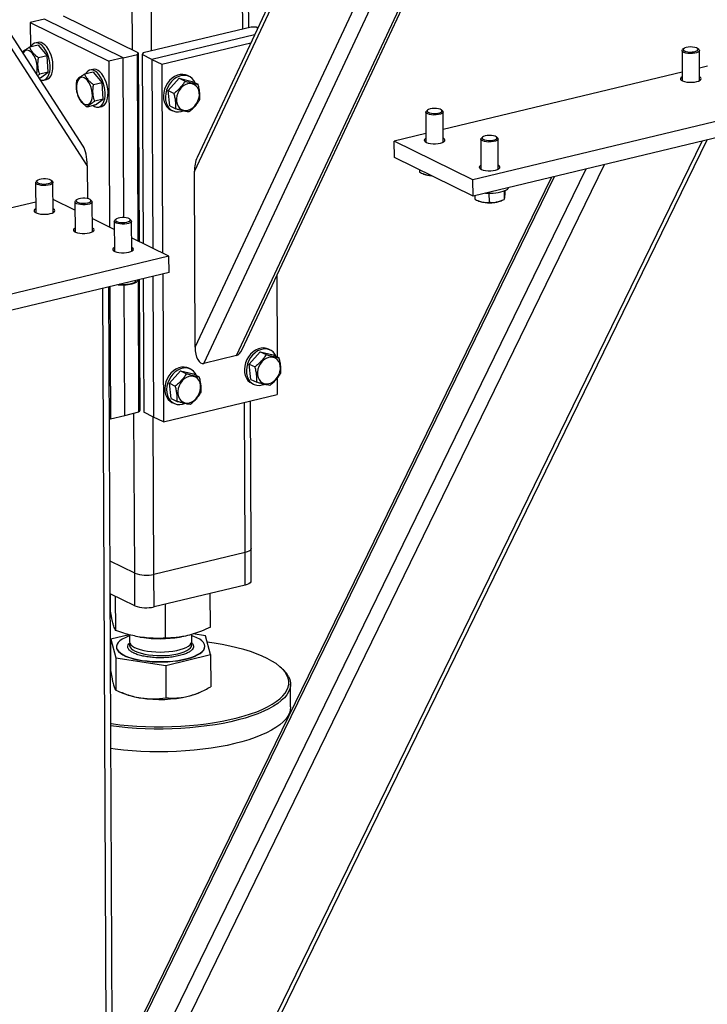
# Model space of a CAD drawing. Header units: millimetres. Extents: x 5 to 589, y 5 to 415.
# Tile 69 of 106: x 472 to 483, y 275 to 292. Entities that reach past the tile are written whole.
import ezdxf

# ---------------------------------------------------------------- set-up
doc = ezdxf.new("R2010")
doc.units = ezdxf.units.MM
doc.layers.add('TRAIT-FORT', color=4, linetype='Continuous', lineweight=25)

msp = doc.modelspace()

# ---------------------------------------------------------------- linework, layer by layer
at = {"layer": 'TRAIT-FORT', "color": 4, "linetype": 'Continuous', "lineweight": 25}
for p, q in [((475.02075, 289.01623), (480.23851, 300.14938)), ((480.1663, 300.13207), (475.06751, 289.25276)), ((475.71692, 285.97859), (482.26716, 299.95484)), ((475.8099, 286.07599), (482.32048, 299.96762)), ((475.03371, 286.11523), (481.44805, 299.80152)), ((475.17613, 285.84894), (481.68307, 299.73281)), ((475.81905, 291.37149), (475.78292, 299.45999)), ((475.91795, 291.3952), (475.88182, 299.4837)), ((474.31423, 291.01074), (474.28005, 298.66169)), ((473.99628, 291.02938), (473.96252, 298.58557)), ((473.25213, 289.11992), (467.79101, 297.54413)), ((473.18513, 289.43599), (467.91036, 297.57274)), ((472.54546, 291.53535), (472.31033, 291.47898)), ((472.31033, 291.47898), (472.31213, 291.07568)), ((472.31033, 291.47898), (473.60885, 290.84165)), ((473.84398, 290.89801), (472.54546, 291.53535)), ((474.09367, 290.98158), (472.86007, 291.58705)), ((475.96013, 291.40531), (474.17315, 290.97692)), ((476.03961, 291.40065), (475.96013, 291.40531)), ((476.0677, 291.38686), (476.03961, 291.40065)), ((472.43424, 291.15195), (472.38721, 291.14067)), ((476.01592, 291.27639), (474.32091, 290.87005)), ((472.17099, 291.00038), (472.19011, 290.99634)), ((472.43964, 291.10625), (472.29867, 291.07245)), ((472.43964, 291.10625), (472.58684, 290.93163)), ((474.48322, 290.79038), (475.95331, 291.1428)), ((483.07613, 291.01499), (483.07835, 290.51807)), ((483.10438, 291.04916), (483.08582, 291.03277)), ((483.352, 291.03396), (483.33329, 291.05019)), ((483.36406, 290.51935), (483.36184, 291.01627)), ((472.58684, 290.93163), (472.44587, 290.89784)), ((472.60769, 290.66043), (472.58684, 290.93163)), ((473.84398, 290.89801), (473.60885, 290.84165)), ((473.60885, 290.84165), (473.62109, 288.10006)), ((473.84398, 290.89801), (474.0791, 290.95438)), ((473.85577, 288.25871), (473.84398, 290.89801)), ((474.0791, 290.95438), (474.09367, 290.98158)), ((474.09289, 287.86849), (474.0791, 290.95438)), ((474.09367, 290.98158), (474.1076, 287.86127)), ((474.17315, 290.97692), (474.15859, 290.94972)), ((474.32091, 290.87005), (474.15859, 290.94972)), ((474.15859, 290.94972), (474.17253, 287.8294)), ((474.32091, 290.87005), (474.33485, 287.74973)), ((474.32091, 290.87005), (474.48322, 290.79038)), ((473.3432, 290.70581), (473.29618, 290.69454)), ((474.48322, 290.79038), (474.49716, 287.67007)), ((483.49654, 290.7594), (483.36313, 290.72742)), ((472.42838, 290.60333), (472.46672, 290.62664)), ((472.48132, 290.56385), (472.45766, 290.55817)), ((472.60769, 290.66043), (472.46672, 290.62664)), ((472.48132, 290.56385), (472.60769, 290.66043)), ((472.53375, 290.52942), (472.58077, 290.54069)), ((473.3486, 290.66011), (473.20763, 290.62632)), ((473.3486, 290.66011), (473.49581, 290.4855)), ((474.77057, 290.55974), (474.5872, 290.35665)), ((474.77057, 290.55974), (474.86788, 290.51198)), ((474.77057, 290.55974), (474.98361, 290.50812)), ((474.93871, 290.58716), (474.90625, 290.6031)), ((474.98361, 290.50812), (475.08092, 290.46035)), ((483.07772, 290.659), (479.13083, 289.71283)), ((473.49581, 290.4855), (473.35484, 290.45171)), ((473.51665, 290.2143), (473.49581, 290.4855)), ((474.5872, 290.35665), (474.68452, 290.30889)), ((474.61687, 290.10194), (474.5872, 290.35665)), ((473.51665, 290.2143), (473.37568, 290.18051)), ((473.39029, 290.11771), (473.51665, 290.2143)), ((473.39029, 290.11771), (473.24932, 290.08392)), ((473.44271, 290.08328), (473.48974, 290.09456)), ((474.61687, 290.10194), (474.71418, 290.05418)), ((474.6293, 290.03883), (474.66176, 290.02289)), ((478.87208, 290.03457), (478.85352, 290.01818)), ((479.1197, 290.01936), (479.10099, 290.0356)), ((484.79506, 290.12207), (479.62225, 288.88201)), ((478.84383, 290.0004), (478.84605, 289.50348)), ((479.13176, 289.50476), (479.12954, 290.00168)), ((484.79626, 289.85354), (479.62345, 288.61348)), ((474.28986, 270.67165), (483.49043, 289.5405)), ((478.84542, 289.64441), (478.32373, 289.51935)), ((479.75279, 289.55427), (479.75501, 289.05734)), ((479.78104, 289.58844), (479.76248, 289.57204)), ((480.02866, 289.57323), (480.00995, 289.58946)), ((480.04073, 289.05862), (480.03851, 289.55554)), ((474.28923, 270.81395), (483.41113, 289.52149)), ((479.62225, 288.88201), (478.32373, 289.51935)), ((478.32493, 289.25082), (478.32373, 289.51935)), ((479.62345, 288.61348), (478.32493, 289.25082)), ((473.25213, 289.11992), (473.25458, 288.57188)), ((474.27627, 273.71496), (481.79468, 289.13398)), ((474.36527, 274.44787), (481.49079, 289.06113)), ((478.74207, 289.04608), (478.74224, 289.00801)), ((480.91813, 288.92385), (474.03685, 274.81148)), ((474.07159, 274.79443), (480.96688, 288.93554)), ((475.03371, 286.11523), (475.02075, 289.01623)), ((478.79205, 288.98418), (478.81198, 288.97588)), ((479.62345, 288.61348), (479.62225, 288.88201)), ((472.3992, 288.83491), (472.40142, 288.33799)), ((472.42745, 288.86908), (472.40889, 288.85268)), ((472.67507, 288.85387), (472.65636, 288.8701)), ((472.68713, 288.33926), (472.68491, 288.83619)), ((473.04907, 288.38082), (472.68615, 288.55894)), ((473.07671, 288.55041), (473.05815, 288.53402)), ((473.32433, 288.5352), (473.30562, 288.55144)), ((479.65094, 288.62007), (479.6512, 288.56187)), ((479.8871, 288.6608), (479.88777, 288.51138)), ((480.13582, 288.69841), (480.13646, 288.55662)), ((480.14834, 288.70367), (480.14857, 288.65236)), ((472.40063, 288.51446), (471.74553, 288.35741)), ((473.04846, 288.51624), (473.05068, 288.01932)), ((473.33639, 288.0206), (473.33417, 288.51752)), ((479.70101, 288.53804), (479.72095, 288.52974)), ((480.0795, 288.53134), (480.10605, 288.54267)), ((473.69833, 288.06215), (473.33541, 288.24027)), ((473.72597, 288.23175), (473.70741, 288.21535)), ((473.97359, 288.21654), (473.95488, 288.23277)), ((473.69772, 288.19757), (473.69994, 287.70065)), ((473.98565, 287.70193), (473.98343, 288.19885)), ((474.60113, 287.61904), (473.98467, 287.92161)), ((474.60113, 287.61904), (471.07422, 286.77354)), ((474.60233, 287.35051), (474.60113, 287.61904)), ((474.60233, 287.35051), (471.07542, 286.50501)), ((474.17513, 287.24809), (474.18498, 285.04204)), ((474.33691, 287.28688), (474.3473, 284.96238)), ((474.4987, 287.32566), (474.50961, 284.88271)), ((476.38187, 287.29639), (476.38784, 285.95785)), ((473.60513, 265.88034), (473.51039, 287.08874)), ((473.70384, 265.94509), (473.60929, 287.11245)), ((473.62549, 287.11633), (473.63524, 284.93397)), ((473.87036, 284.99034), (473.86074, 287.14489)), ((474.02443, 287.17465), (474.05271, 287.18672)), ((474.04456, 287.21679), (474.0447, 287.18404)), ((474.10549, 285.0467), (474.09574, 287.22906)), ((474.11041, 287.23258), (474.12006, 285.07391)), ((475.71692, 285.97859), (475.17613, 285.84894)), ((476.10888, 286.04184), (475.92551, 285.83875)), ((476.10888, 286.04184), (476.20619, 285.99408)), ((476.10888, 286.04184), (476.32191, 285.99022)), ((476.27702, 286.06926), (476.24456, 286.08519)), ((476.32191, 285.99022), (476.41923, 285.94245)), ((475.92551, 285.83875), (476.02282, 285.79099)), ((475.95517, 285.58404), (475.92551, 285.83875)), ((474.79216, 285.72619), (474.60879, 285.5231)), ((474.79216, 285.72619), (474.88948, 285.67843)), ((474.79216, 285.72619), (475.0052, 285.67456)), ((474.9603, 285.75361), (474.92784, 285.76954)), ((475.0052, 285.67456), (475.10251, 285.6268)), ((473.61661, 285.47462), (473.61657, 285.4834)), ((474.60879, 285.5231), (474.70611, 285.47534)), ((474.63846, 285.26839), (474.60879, 285.5231)), ((475.95517, 285.58404), (476.05249, 285.53628)), ((475.9676, 285.52093), (476.00007, 285.50499)), ((476.38942, 285.6043), (476.39063, 285.33364)), ((474.50961, 284.88271), (476.39063, 285.33364)), ((474.63846, 285.26839), (474.73577, 285.22062)), ((474.65089, 285.20528), (474.68335, 285.18934)), ((475.85767, 282.7248), (475.8466, 285.20322)), ((475.95639, 282.78956), (475.9455, 285.22693)), ((473.63524, 284.93397), (473.87036, 284.99034)), ((473.87036, 284.99034), (474.10549, 285.0467)), ((474.0349, 282.3827), (474.02309, 285.02695)), ((474.12006, 285.07391), (474.10549, 285.0467)), ((474.3473, 284.96238), (474.18498, 285.04204)), ((473.61899, 284.94195), (473.63524, 284.93397)), ((474.35286, 282.36406), (474.34124, 284.96535)), ((474.50961, 284.88271), (474.3473, 284.96238)), ((475.85767, 282.7248), (474.35286, 282.36406)), ((475.86007, 282.18774), (475.85767, 282.7248)), ((475.95879, 282.25249), (475.95639, 282.78956)), ((474.0349, 282.3827), (473.62953, 282.58166)), ((474.0373, 281.84564), (474.0349, 282.3827)), ((474.35525, 281.827), (474.35286, 282.36406)), ((474.0373, 281.84564), (473.63193, 282.0446)), ((473.63724, 281.74427), (473.63591, 282.04265)), ((475.86007, 282.18774), (474.35525, 281.827)), ((475.28589, 281.49192), (475.2834, 282.0495)), ((473.72123, 281.43606), (473.7187, 282.00201)), ((474.54556, 281.30988), (474.54304, 281.87201)), ((473.94355, 281.36698), (473.63926, 281.29216)), ((473.63926, 281.29216), (473.72325, 280.98395)), ((473.64164, 280.75929), (473.63926, 281.29216)), ((473.9484, 281.36564), (473.9489, 281.25405)), ((474.11921, 281.32908), (474.14783, 281.32446)), ((474.77791, 281.32727), (474.81097, 281.33291)), ((474.97746, 281.25864), (474.97696, 281.37207)), ((475.20392, 281.34802), (475.00267, 281.37882)), ((475.28791, 281.03981), (475.20392, 281.34802)), ((473.73343, 281.16809), (473.73345, 281.16272)), ((475.19372, 281.16924), (475.1937, 281.17462)), ((473.72325, 280.98395), (474.54758, 280.85777)), ((473.72325, 280.98395), (473.72563, 280.45108)), ((474.54758, 280.85777), (475.28791, 281.03981)), ((475.28791, 281.03981), (475.29029, 280.50694)), ((474.54758, 280.85777), (474.54996, 280.32491)), ((476.46153, 280.81518), (476.43481, 280.83837)), ((473.78632, 280.42474), (473.85647, 280.39553)), ((476.6109, 280.17394), (476.60922, 280.54988)), ((475.07756, 280.40098), (475.10152, 280.41121))]:
    msp.add_line(p, q, dxfattribs=at)
at = {"layer": 'TRAIT-FORT', "color": 4, "linetype": 'Continuous', "lineweight": 25, "flags": 128}
for points in [[(472.58077, 290.54069), (472.60186, 290.54864), (472.62741, 290.56762), (472.64911, 290.59556), (472.66625, 290.63155), (472.67829, 290.67445), (472.68485, 290.72288), (472.6857, 290.77527), (472.68083, 290.82994), (472.67038, 290.88514), (472.6547, 290.93909), (472.63429, 290.99006), (472.60981, 291.03642), (472.58203, 291.07666), (472.55186, 291.10949), (472.52027, 291.13387), (472.48826, 291.14901), (472.45688, 291.15442), (472.43424, 291.15195)], [(472.40999, 290.63171), (472.4111, 290.63446), (472.42158, 290.67098), (472.42656, 290.71295), (472.42584, 290.75853), (472.41943, 290.80573), (472.40763, 290.85249), (472.39094, 290.89676), (472.3701, 290.9366), (472.34601, 290.97029), (472.31974, 290.99634), (472.29242, 291.01362), (472.26525, 291.02136), (472.23943, 291.01924), (472.21607, 291.00735), (472.1962, 290.9862), (472.18842, 290.9735)], [(472.47279, 290.53483), (472.49556, 290.52842), (472.52625, 290.52796), (472.55483, 290.53737), (472.58038, 290.55635), (472.60208, 290.58429), (472.61923, 290.62028), (472.63127, 290.66318), (472.63782, 290.7116), (472.63868, 290.76399), (472.6338, 290.81867), (472.62336, 290.87387), (472.60768, 290.92782), (472.58727, 290.97879), (472.56278, 291.02514), (472.53501, 291.06538), (472.50484, 291.09822), (472.47324, 291.1226), (472.44124, 291.13774), (472.40985, 291.14314), (472.38009, 291.13865), (472.35292, 291.1244), (472.3292, 291.10084), (472.31331, 291.07596)], [(483.285, 290.97262), (483.24838, 290.968), (483.20957, 290.96691), (483.17146, 290.96943), (483.13688, 290.97538), (483.10838, 290.98431), (483.08809, 290.99557), (483.07751, 291.00832), (483.07742, 291.0216), (483.08582, 291.03277)], [(483.27568, 290.99744), (483.30527, 291.00493), (483.32719, 291.01503), (483.33948, 291.02686), (483.34106, 291.03937), (483.33179, 291.05143), (483.31249, 291.06198), (483.28487, 291.07009), (483.25139, 291.07502), (483.21502, 291.07635), (483.179, 291.07396), (483.14652, 291.06805), (483.12048, 291.05915), (483.10318, 291.04806), (483.09616, 291.03576), (483.10005, 291.02333), (483.1145, 291.0119), (483.13823, 291.00246), (483.16912, 290.99587), (483.20444, 290.9927), (483.24104, 290.99324), (483.27568, 290.99744)], [(483.352, 291.03396), (483.35645, 291.02945), (483.36184, 291.01631), (483.35663, 291.00312), (483.34122, 290.99086), (483.31674, 290.98043), (483.285, 290.97262)], [(473.3475, 290.10745), (473.3727, 290.0926), (473.40452, 290.08228), (473.43522, 290.08182), (473.4638, 290.09123), (473.48935, 290.11021), (473.51104, 290.13815), (473.52819, 290.17415), (473.54023, 290.21705), (473.54679, 290.26547), (473.54764, 290.31786), (473.54277, 290.37253), (473.53232, 290.42773), (473.51664, 290.48169), (473.49623, 290.53266), (473.47174, 290.57901), (473.44397, 290.61925), (473.4138, 290.65209), (473.38221, 290.67646), (473.3502, 290.6916), (473.31881, 290.69701), (473.28906, 290.69251), (473.26188, 290.67826), (473.23816, 290.65471), (473.22227, 290.62983)], [(473.48974, 290.09456), (473.51082, 290.10251), (473.53637, 290.12149), (473.55807, 290.14942), (473.57522, 290.18542), (473.58726, 290.22832), (473.59381, 290.27674), (473.59466, 290.32913), (473.58979, 290.38381), (473.57935, 290.43901), (473.56367, 290.49296), (473.54326, 290.54393), (473.51877, 290.59028), (473.491, 290.63052), (473.46083, 290.66336), (473.42923, 290.68774), (473.39723, 290.70287), (473.36584, 290.70828), (473.3432, 290.70581)], [(473.07491, 290.38651), (473.08131, 290.33932), (473.09312, 290.29256), (473.1098, 290.24829), (473.13065, 290.20844), (473.15473, 290.17475), (473.18101, 290.1487), (473.20832, 290.13143), (473.23549, 290.12368), (473.26132, 290.1258), (473.28468, 290.13769), (473.30455, 290.15884), (473.32006, 290.18832), (473.33054, 290.22485), (473.33553, 290.26681), (473.3348, 290.31239), (473.3284, 290.35959), (473.31659, 290.40635), (473.2999, 290.45062), (473.27906, 290.49047), (473.25498, 290.52415), (473.2287, 290.5502), (473.20138, 290.56748), (473.17422, 290.57523), (473.14839, 290.57311), (473.12503, 290.56122), (473.10516, 290.54007), (473.08965, 290.51059), (473.07917, 290.47406), (473.07418, 290.4321), (473.07491, 290.38651)], [(474.90625, 290.6031), (474.87627, 290.61476), (474.8326, 290.62238), (474.78685, 290.62031), (474.74049, 290.60863), (474.695, 290.58769), (474.65186, 290.55819), (474.61243, 290.52105), (474.578, 290.47749), (474.54967, 290.4289), (474.52835, 290.37683)], [(475.03565, 290.48257), (475.0138, 290.52179), (474.98431, 290.5558), (474.94891, 290.58176), (474.90873, 290.59883), (474.86507, 290.60645), (474.81932, 290.60438), (474.77295, 290.59269), (474.72747, 290.57176), (474.68432, 290.54225), (474.6449, 290.50512), (474.61047, 290.46156), (474.58214, 290.41296), (474.56082, 290.3609)], [(483.07806, 290.5828), (483.05935, 290.56986), (483.05028, 290.55548), (483.05195, 290.54082), (483.06423, 290.52681), (483.08638, 290.51432), (483.11698, 290.50414), (483.15413, 290.4969), (483.19548, 290.49308), (483.23844, 290.49289), (483.28031, 290.49636), (483.31845, 290.50327)], [(483.31845, 290.50327), (483.35048, 290.51318), (483.37437, 290.52548), (483.38863, 290.53938), (483.39236, 290.55401), (483.38533, 290.56847), (483.36797, 290.58182), (483.36377, 290.58407)], [(474.52835, 290.37683), (474.51473, 290.32298), (474.50924, 290.26905), (474.51206, 290.2168), (474.52309, 290.16789), (474.54199, 290.1239), (474.56815, 290.08625), (474.60073, 290.05614), (474.6293, 290.03883)], [(474.56082, 290.3609), (474.54719, 290.30704), (474.5417, 290.25312), (474.54452, 290.20086), (474.55556, 290.15196), (474.57446, 290.10797), (474.60061, 290.07032), (474.63319, 290.04021), (474.67113, 290.01861), (474.71322, 290.00622), (474.75811, 290.00343), (474.80436, 290.01033), (474.8342, 290.01984)], [(474.72556, 290.17732), (474.73475, 290.13532), (474.75177, 290.0983), (474.77587, 290.06788), (474.806, 290.04539), (474.84085, 290.03181), (474.87889, 290.02773), (474.91845, 290.03333), (474.95781, 290.04837), (474.99526, 290.07219), (475.02914, 290.10375), (475.05799, 290.14167), (475.08054, 290.18429), (475.0958, 290.22975), (475.10311, 290.27606), (475.10215, 290.32121), (475.09296, 290.3632), (475.07594, 290.40022), (475.05184, 290.43064), (475.02171, 290.45313), (474.98687, 290.46672), (474.94883, 290.47079), (474.90926, 290.46519), (474.8699, 290.45015), (474.83246, 290.42633), (474.79857, 290.39477), (474.76973, 290.35685), (474.74718, 290.31423), (474.73192, 290.26877), (474.7246, 290.22246), (474.72556, 290.17732)], [(479.0527, 289.95803), (479.01608, 289.95341), (478.97727, 289.95232), (478.93916, 289.95484), (478.90458, 289.96079), (478.87608, 289.96972), (478.85579, 289.98098), (478.84521, 289.99373), (478.84512, 290.00701), (478.85352, 290.01818)], [(479.04338, 289.98285), (479.07297, 289.99033), (479.09489, 290.00044), (479.10718, 290.01227), (479.10876, 290.02478), (479.09949, 290.03684), (479.08019, 290.04739), (479.05257, 290.0555), (479.01909, 290.06043), (478.98272, 290.06176), (478.9467, 290.05937), (478.91422, 290.05346), (478.88818, 290.04456), (478.87088, 290.03347), (478.86386, 290.02116), (478.86775, 290.00874), (478.8822, 289.99731), (478.90593, 289.98787), (478.93682, 289.98128), (478.97214, 289.97811), (479.00874, 289.97865), (479.04338, 289.98285)], [(479.1197, 290.01936), (479.12415, 290.01486), (479.12954, 290.00172), (479.12433, 289.98853), (479.10892, 289.97627), (479.08444, 289.96584), (479.0527, 289.95803)], [(478.84576, 289.56821), (478.82705, 289.55527), (478.81798, 289.54089), (478.81965, 289.52623), (478.83193, 289.51222), (478.85408, 289.49973), (478.88468, 289.48955), (478.92183, 289.48231), (478.96318, 289.47849), (479.00614, 289.4783), (479.04801, 289.48177), (479.08615, 289.48868)], [(479.08615, 289.48868), (479.11818, 289.49859), (479.14207, 289.51089), (479.15633, 289.52479), (479.16006, 289.53942), (479.15303, 289.55388), (479.13567, 289.56723), (479.13147, 289.56948)], [(479.96167, 289.5119), (479.92504, 289.50727), (479.88623, 289.50618), (479.84812, 289.5087), (479.81354, 289.51465), (479.78505, 289.52359), (479.76475, 289.53485), (479.75417, 289.54759), (479.75408, 289.56088), (479.76248, 289.57204)], [(479.95234, 289.53671), (479.98193, 289.5442), (480.00385, 289.55431), (480.01615, 289.56614), (480.01773, 289.57864), (480.00845, 289.5907), (479.98915, 289.60126), (479.96153, 289.60936), (479.92805, 289.6143), (479.89169, 289.61563), (479.85566, 289.61323), (479.82319, 289.60732), (479.79714, 289.59843), (479.77984, 289.58733), (479.77282, 289.57503), (479.77671, 289.56261), (479.79116, 289.55117), (479.81489, 289.54174), (479.84578, 289.53514), (479.8811, 289.53198), (479.91771, 289.53252), (479.95234, 289.53671)], [(480.02866, 289.57323), (480.03312, 289.56872), (480.03851, 289.55558), (480.0333, 289.54239), (480.01788, 289.53013), (479.9934, 289.51971), (479.96167, 289.5119)], [(479.75473, 289.12207), (479.73601, 289.10914), (479.72695, 289.09476), (479.72861, 289.0801), (479.7409, 289.06608), (479.76304, 289.05359), (479.79365, 289.04341), (479.83079, 289.03618), (479.87215, 289.03235), (479.9151, 289.03217), (479.95697, 289.03564), (479.99511, 289.04255)], [(479.99511, 289.04255), (480.02714, 289.05246), (480.05103, 289.06475), (480.06529, 289.07865), (480.06902, 289.09329), (480.06199, 289.10774), (480.04464, 289.1211), (480.04044, 289.12335)], [(472.62814, 288.8846), (472.5985, 288.89182), (472.56383, 288.89572), (472.52723, 288.89594), (472.49193, 288.89247), (472.46108, 288.88561), (472.43742, 288.87597), (472.42305, 288.86441), (472.41925, 288.85195), (472.42635, 288.83971), (472.44372, 288.82877), (472.46982, 288.8201), (472.50234, 288.81447), (472.53838, 288.81239), (472.57473, 288.81403), (472.60818, 288.81926), (472.63574, 288.8276), (472.65497, 288.83832), (472.66417, 288.85047), (472.6625, 288.86296), (472.65012, 288.87468), (472.62814, 288.8846)], [(472.67507, 288.85387), (472.68057, 288.84803), (472.68487, 288.83484), (472.67857, 288.8217), (472.66214, 288.80959), (472.63681, 288.79941), (472.60446, 288.7919), (472.56747, 288.78763), (472.5286, 288.78692), (472.49073, 288.78981), (472.45667, 288.79609), (472.42893, 288.8053), (472.40959, 288.81676), (472.40007, 288.8296), (472.40109, 288.84289), (472.40889, 288.85268)], [(473.2774, 288.56593), (473.24776, 288.57316), (473.21309, 288.57705), (473.17649, 288.57728), (473.14119, 288.5738), (473.11034, 288.56694), (473.08668, 288.5573), (473.07231, 288.54574), (473.06851, 288.53328), (473.07561, 288.52104), (473.09298, 288.5101), (473.11908, 288.50143), (473.1516, 288.4958), (473.18764, 288.49372), (473.22399, 288.49536), (473.25744, 288.50059), (473.285, 288.50894), (473.30423, 288.51966), (473.31343, 288.5318), (473.31176, 288.54429), (473.29938, 288.55601), (473.2774, 288.56593)], [(472.40113, 288.40272), (472.38242, 288.38978), (472.37335, 288.3754), (472.37502, 288.36074), (472.38731, 288.34673), (472.40945, 288.33424), (472.44006, 288.32405), (472.4772, 288.31682), (472.51855, 288.31299), (472.56151, 288.31281), (472.60338, 288.31628), (472.64152, 288.32319)], [(472.64152, 288.32319), (472.67355, 288.3331), (472.69744, 288.34539), (472.7117, 288.3593), (472.71543, 288.37393), (472.7084, 288.38838), (472.69105, 288.40174), (472.68684, 288.40399)], [(473.32433, 288.5352), (473.32983, 288.52936), (473.33413, 288.51617), (473.32783, 288.50304), (473.3114, 288.49093), (473.28607, 288.48074), (473.25372, 288.47323), (473.21673, 288.46897), (473.17786, 288.46825), (473.13999, 288.47114), (473.10593, 288.47743), (473.07819, 288.48664), (473.05885, 288.49809), (473.04933, 288.51094), (473.05035, 288.52422), (473.05815, 288.53402)], [(480.0795, 288.53134), (480.04683, 288.51994), (480.00662, 288.51068)], [(473.92666, 288.24726), (473.89702, 288.25449), (473.86235, 288.25839), (473.82575, 288.25861), (473.79045, 288.25513), (473.7596, 288.24827), (473.73594, 288.23863), (473.72157, 288.22707), (473.71777, 288.21462), (473.72487, 288.20237), (473.74224, 288.19143), (473.76834, 288.18276), (473.80086, 288.17714), (473.8369, 288.17505), (473.87325, 288.1767), (473.9067, 288.18192), (473.93426, 288.19027), (473.95349, 288.20099), (473.96269, 288.21313), (473.96102, 288.22562), (473.94864, 288.23734), (473.92666, 288.24726)], [(473.05039, 288.08405), (473.03168, 288.07111), (473.02261, 288.05673), (473.02428, 288.04207), (473.03657, 288.02806), (473.05871, 288.01557), (473.08932, 288.00539), (473.12646, 287.99815), (473.16781, 287.99433), (473.21077, 287.99414), (473.25264, 287.99761), (473.29078, 288.00452)], [(473.29078, 288.00452), (473.32281, 288.01443), (473.3467, 288.02673), (473.36096, 288.04063), (473.36469, 288.05526), (473.35766, 288.06972), (473.34031, 288.08307), (473.3361, 288.08532)], [(473.97359, 288.21654), (473.97909, 288.2107), (473.98339, 288.19751), (473.97709, 288.18437), (473.96066, 288.17226), (473.93533, 288.16207), (473.90298, 288.15457), (473.86599, 288.1503), (473.82712, 288.14958), (473.78925, 288.15248), (473.75519, 288.15876), (473.72745, 288.16797), (473.70811, 288.17942), (473.69859, 288.19227), (473.69961, 288.20556), (473.70741, 288.21535)], [(473.69965, 287.76538), (473.68094, 287.75245), (473.67187, 287.73806), (473.67354, 287.72341), (473.68583, 287.70939), (473.70797, 287.6969), (473.73858, 287.68672), (473.77572, 287.67949), (473.81707, 287.67566), (473.86003, 287.67547), (473.9019, 287.67895), (473.94004, 287.68585)], [(473.94004, 287.68585), (473.97207, 287.69577), (473.99596, 287.70806), (474.01022, 287.72196), (474.01395, 287.7366), (474.00692, 287.75105), (473.98957, 287.76441), (473.98536, 287.76666)], [(476.24456, 286.08519), (476.21458, 286.09686), (476.17091, 286.10448), (476.12516, 286.10241), (476.0788, 286.09073), (476.03331, 286.06979), (475.99016, 286.04028), (475.95074, 286.00315), (475.91631, 285.95959), (475.88798, 285.911), (475.86666, 285.85893)], [(476.37396, 285.96467), (476.3521, 286.00388), (476.32262, 286.0379), (476.28722, 286.06386), (476.24704, 286.08093), (476.20337, 286.08855), (476.15762, 286.08648), (476.11126, 286.07479), (476.06577, 286.05386), (476.02263, 286.02435), (475.9832, 285.98722), (475.94877, 285.94366), (475.92044, 285.89506), (475.89912, 285.843)], [(476.06387, 285.65941), (476.07306, 285.61742), (476.09008, 285.5804), (476.11418, 285.54998), (476.14431, 285.52749), (476.17916, 285.51391), (476.21719, 285.50983), (476.25676, 285.51543), (476.29612, 285.53047), (476.33356, 285.55429), (476.36745, 285.58585), (476.3963, 285.62377), (476.41884, 285.66639), (476.43411, 285.71185), (476.44142, 285.75816), (476.44046, 285.80331), (476.43127, 285.8453), (476.41425, 285.88232), (476.39015, 285.91274), (476.36002, 285.93523), (476.32517, 285.94882), (476.28714, 285.95289), (476.24757, 285.94729), (476.20821, 285.93225), (476.17076, 285.90843), (476.13688, 285.87687), (476.10803, 285.83895), (476.08549, 285.79633), (476.07022, 285.75087), (476.06291, 285.70456), (476.06387, 285.65941)], [(474.92784, 285.76954), (474.89786, 285.78121), (474.85419, 285.78883), (474.80844, 285.78676), (474.76208, 285.77507), (474.71659, 285.75414), (474.67345, 285.72463), (474.63403, 285.6875), (474.5996, 285.64394), (474.57127, 285.59535), (474.54995, 285.54328)], [(475.86666, 285.85893), (475.85304, 285.80507), (475.84755, 285.75115), (475.85036, 285.6989), (475.8614, 285.64999), (475.8803, 285.606), (475.90646, 285.56835), (475.93903, 285.53824), (475.9676, 285.52093)], [(475.89912, 285.843), (475.8855, 285.78914), (475.88001, 285.73522), (475.88283, 285.68296), (475.89386, 285.63406), (475.91276, 285.59007), (475.93892, 285.55242), (475.9715, 285.52231), (476.00944, 285.50071), (476.05153, 285.48831), (476.09642, 285.48553), (476.14266, 285.49243), (476.17251, 285.50194)], [(475.05724, 285.64902), (475.03539, 285.68823), (475.0059, 285.72225), (474.9705, 285.74821), (474.93032, 285.76528), (474.88666, 285.7729), (474.84091, 285.77083), (474.79454, 285.75914), (474.74906, 285.73821), (474.70591, 285.7087), (474.66649, 285.67157), (474.63206, 285.62801), (474.60373, 285.57941), (474.58241, 285.52735)], [(474.74716, 285.34376), (474.75635, 285.30177), (474.77336, 285.26475), (474.79746, 285.23433), (474.8276, 285.21184), (474.86244, 285.19825), (474.90048, 285.19418), (474.94004, 285.19978), (474.97941, 285.21482), (475.01685, 285.23864), (475.05073, 285.2702), (475.07958, 285.30812), (475.10213, 285.35074), (475.11739, 285.3962), (475.1247, 285.44251), (475.12374, 285.48766), (475.11455, 285.52965), (475.09753, 285.56667), (475.07343, 285.59709), (475.0433, 285.61958), (475.00846, 285.63317), (474.97042, 285.63724), (474.93086, 285.63164), (474.89149, 285.6166), (474.85405, 285.59278), (474.82016, 285.56122), (474.79132, 285.5233), (474.76877, 285.48068), (474.75351, 285.43522), (474.7462, 285.38891), (474.74716, 285.34376)], [(474.54995, 285.54328), (474.53632, 285.48942), (474.53083, 285.4355), (474.53365, 285.38325), (474.54468, 285.33434), (474.56359, 285.29035), (474.58974, 285.2527), (474.62232, 285.22259), (474.65089, 285.20528)], [(474.58241, 285.52735), (474.56878, 285.47349), (474.56329, 285.41957), (474.56611, 285.36731), (474.57715, 285.31841), (474.59605, 285.27442), (474.62221, 285.23676), (474.65478, 285.20666), (474.69272, 285.18506), (474.73482, 285.17266), (474.7797, 285.16988), (474.82595, 285.17678), (474.8558, 285.18629)], [(475.95639, 282.78956), (475.95265, 282.77535), (475.94029, 282.76059), (475.91977, 282.74691), (475.89188, 282.73482), (475.85767, 282.7248)], [(475.95639, 282.78956), (475.95265, 282.77535), (475.94029, 282.76059), (475.91977, 282.74691), (475.89188, 282.73482), (475.85767, 282.7248)], [(475.95879, 282.25249), (475.95505, 282.23829), (475.94269, 282.22353), (475.92217, 282.20985), (475.89427, 282.19776), (475.86007, 282.18774)], [(473.94849, 281.34607), (473.93278, 281.3405), (473.87721, 281.31764), (473.82986, 281.29272), (473.79142, 281.2661), (473.76241, 281.23815), (473.74324, 281.20926), (473.73418, 281.17984), (473.73537, 281.1503), (473.74677, 281.12106), (473.76824, 281.09252), (473.79947, 281.06509), (473.84002, 281.03915), (473.88932, 281.01507), (473.94669, 280.99318), (474.01131, 280.97379), (474.08228, 280.95718), (474.1586, 280.94357)], [(473.9489, 281.25405), (473.94904, 281.25029), (473.95568, 281.22592), (473.9722, 281.20214), (473.99827, 281.17941), (474.0334, 281.15818), (474.07689, 281.13886), (474.1279, 281.12183), (474.18544, 281.10742), (474.24838, 281.0959)], [(474.1586, 280.94357), (474.2392, 280.93316), (474.32295, 280.92609), (474.40868, 280.92247), (474.49518, 280.92234), (474.58123, 280.9257), (474.66563, 280.93251), (474.74719, 280.94268), (474.82478, 280.95606), (474.89729, 280.97246), (474.96371, 280.99165), (475.02311, 281.01336), (475.07466, 281.03729), (475.11763, 281.06311), (475.15142, 281.09044), (475.17555, 281.11891), (475.18969, 281.14811), (475.19363, 281.17764), (475.18732, 281.20709), (475.17086, 281.23603), (475.14447, 281.26406), (475.10851, 281.29079), (475.06351, 281.31585), (475.01008, 281.33888), (474.97705, 281.35067)], [(474.24838, 281.0959), (474.3155, 281.08751), (474.3855, 281.0824), (474.457, 281.08068), (474.52863, 281.08238), (474.59899, 281.08746), (474.6667, 281.09583), (474.73045, 281.10733), (474.789, 281.12173), (474.84121, 281.13874), (474.88606, 281.15805), (474.92267, 281.17927), (474.95035, 281.20198), (474.96854, 281.22576), (474.9769, 281.25013), (474.97746, 281.25864)], [(474.93071, 281.12668), (474.95606, 281.14971), (474.97182, 281.17368), (474.97769, 281.19813), (474.97354, 281.22257), (474.97056, 281.22941)], [(476.54876, 280.70008), (476.51861, 280.74874), (476.47868, 280.79653), (476.42916, 280.84322), (476.37028, 280.8886), (476.30233, 280.93245), (476.22563, 280.97456), (476.14055, 281.01473), (476.04749, 281.05277), (475.94689, 281.08849), (475.83924, 281.12172), (475.72504, 281.15232), (475.60485, 281.18012), (475.47923, 281.205), (475.34878, 281.22685), (475.23248, 281.24322)], [(473.73345, 281.16272), (473.73539, 281.14493), (473.7468, 281.11569), (473.76826, 281.08715), (473.79949, 281.05972), (473.84004, 281.03378), (473.88935, 281.0097), (473.94671, 280.98781), (474.01133, 280.96842), (474.0823, 280.95181), (474.15862, 280.9382)], [(473.95606, 281.22488), (473.95088, 281.21054), (473.95002, 281.18603), (473.95915, 281.16176), (473.9781, 281.1382), (474.00649, 281.11581), (474.04378, 281.09502), (474.08923, 281.07624), (474.14197, 281.05983), (474.20097, 281.04612), (474.26508, 281.03536), (474.33304, 281.02778), (474.40355, 281.02351), (474.47522, 281.02265), (474.54666, 281.0252), (474.61648, 281.03112), (474.68332, 281.04029), (474.74588, 281.05253), (474.80295, 281.06761), (474.8534, 281.08523), (474.89627, 281.10505), (474.93071, 281.12668)], [(474.15862, 280.9382), (474.23922, 280.92779), (474.32298, 280.92072), (474.4087, 280.9171), (474.4952, 280.91697), (474.58125, 280.92033), (474.66565, 280.92714), (474.74722, 280.93731), (474.8248, 280.95069), (474.89731, 280.96709), (474.96374, 280.98628), (475.02314, 281.00799), (475.07469, 281.03192), (475.11765, 281.05774), (475.15144, 281.08507), (475.17557, 281.11354), (475.18971, 281.14274), (475.19372, 281.16924)], [(473.64151, 279.89899), (473.65058, 279.89772), (473.7871, 279.88063), (473.92685, 279.8668), (474.06918, 279.85632), (474.21339, 279.84922), (474.35882, 279.84555), (474.50475, 279.84531), (474.6505, 279.84851), (474.79537, 279.85514), (474.93867, 279.86516), (475.07973, 279.87852), (475.21785, 279.89517), (475.3524, 279.91502), (475.48273, 279.93798), (475.60821, 279.96393), (475.72824, 279.99276), (475.84227, 280.02433), (475.94974, 280.05848), (476.05013, 280.09506), (476.14298, 280.13389), (476.22784, 280.17478), (476.30431, 280.21755), (476.37201, 280.26198), (476.43064, 280.30786), (476.4799, 280.35498), (476.51957, 280.40311), (476.54945, 280.45202), (476.5694, 280.50148), (476.57934, 280.55125), (476.5792, 280.6011), (476.56899, 280.65079), (476.54876, 280.70008)], [(476.57703, 280.67502), (476.59753, 280.62507), (476.60787, 280.57471), (476.60801, 280.52419), (476.59794, 280.47374), (476.57772, 280.42361), (476.54743, 280.37404), (476.50723, 280.32526), (476.4573, 280.2775), (476.39789, 280.231), (476.32927, 280.18597), (476.25177, 280.14263), (476.16576, 280.10118), (476.07166, 280.06183), (475.9699, 280.02476), (475.86098, 279.99014), (475.74542, 279.95815), (475.62376, 279.92893), (475.49658, 279.90262), (475.3645, 279.87935), (475.22813, 279.85924), (475.08814, 279.84236), (474.94518, 279.82882), (474.79994, 279.81866), (474.65311, 279.81195), (474.50539, 279.8087), (474.35748, 279.80894), (474.2101, 279.81267), (474.06393, 279.81986), (473.91968, 279.83049), (473.77804, 279.8445), (473.64168, 279.86154)], [(476.6109, 280.17394), (476.6109, 280.17351), (476.60593, 280.123), (476.59078, 280.07268), (476.56551, 280.0228), (476.53024, 279.97359), (476.48515, 279.92529), (476.43044, 279.87814), (476.36639, 279.83234), (476.29328, 279.78813), (476.21148, 279.74571), (476.12137, 279.70529), (476.02339, 279.66706), (475.91799, 279.63119), (475.80568, 279.59786), (475.68699, 279.56724), (475.5625, 279.53946), (475.43279, 279.51466), (475.29849, 279.49295), (475.16023, 279.47445), (475.01866, 279.45923), (474.87448, 279.44737), (474.72836, 279.43893), (474.58099, 279.43394), (474.43309, 279.43244), (474.28536, 279.43443), (474.1385, 279.43989), (473.9932, 279.4488), (473.85017, 279.46113), (473.71009, 279.47681), (473.64336, 279.4856)]]:
    msp.add_lwpolyline(points, dxfattribs=at)
at = {"layer": 'TRAIT-FORT', "color": 4, "linetype": 'Continuous', "lineweight": 25}
for centre, radius, start, end in [((478.96125, 289.37235), 0.42364, 249.369376, 267.029128), ((480.12783, 288.79671), 0.09278, 292.382237, 332.711071), ((479.9, 289.36056), 0.70093, 264.301583, 292.051996), ((479.8984, 289.03897), 0.53926, 250.787989, 281.577106), ((473.84052, 287.71423), 0.57007, 262.22968, 288.82105), ((474.22423, 282.89102), 0.54244, 249.57226, 283.717287), ((474.22663, 282.35396), 0.54244, 249.57226, 283.717287), ((474.4541, 283.29038), 1.98964, 261.145162, 279.366716), ((476.15184, 280.44233), 0.48469, 28.690713, 50.286821), ((474.30571, 281.54071), 1.23015, 248.580607, 262.168414), ((474.45533, 282.4065), 2.10846, 261.346197, 282.743131), ((474.69091, 281.32449), 1.00119, 283.252458, 292.718176)]:
    msp.add_arc(centre, radius, start, end, dxfattribs=at)
for centre, major_axis, ratio, start_param, end_param in [((473.15474, 289.16772), (-0.01848, 0.30383), 0.3147463, 4.53529948, 5.77505952), ((475.16183, 289.05005), (0.01843, 0.30188), 0.46333993, 0.86324316, 1.71129298), ((475.17479, 286.14905), (0.01843, 0.30188), 0.46333993, 1.71129298, 3.28208931), ((475.71558, 286.27869), (0.01843, 0.30188), 0.46333993, 3.28208931, 4.00483582)]:
    msp.add_ellipse(centre, major_axis=major_axis, ratio=ratio, start_param=start_param, end_param=end_param, dxfattribs=at)
for points, knots in [([(472.29867, 291.07245), (472.28253, 291.06283), (472.2499, 291.04337), (472.21346, 291.01741), (472.19111, 290.99815), (472.1833, 290.98869), (472.18065, 290.98548)], [0, 0, 0, 0, 0.29940713, 0.6053068, 0.86600495, 1, 1, 1, 1]), ([(472.29867, 291.07245), (472.30629, 291.05606), (472.32169, 291.02292), (472.35615, 290.97661), (472.39833, 290.93456), (472.42993, 290.91016), (472.44587, 290.89784)], [0, 0, 0, 0, 0.26460494, 0.53494775, 0.76534313, 1, 1, 1, 1]), ([(472.46672, 290.62664), (472.45692, 290.65943), (472.44073, 290.71367), (472.43546, 290.7967), (472.43938, 290.85435), (472.44443, 290.88818), (472.44587, 290.89784)], [0, 0, 0, 0, 0.38554949, 0.63764185, 0.89654625, 1, 1, 1, 1]), ([(473.10211, 290.25853), (473.09232, 290.29132), (473.07612, 290.34556), (473.07085, 290.42859), (473.07478, 290.48624), (473.07983, 290.52007), (473.08127, 290.52973)], [0, 0, 0, 0, 0.38554949, 0.63764185, 0.89654625, 1, 1, 1, 1]), ([(473.20763, 290.62632), (473.19151, 290.6167), (473.15891, 290.59725), (473.12225, 290.57123), (473.09644, 290.54856), (473.08635, 290.53604), (473.08127, 290.52973)], [0, 0, 0, 0, 0.26460494, 0.53494775, 0.76534312, 1, 1, 1, 1]), ([(473.20763, 290.62632), (473.21525, 290.60993), (473.23066, 290.57679), (473.26512, 290.53048), (473.3073, 290.48843), (473.33889, 290.46402), (473.35484, 290.45171)], [0, 0, 0, 0, 0.26460494, 0.53494775, 0.76534313, 1, 1, 1, 1]), ([(474.86788, 290.51198), (474.85553, 290.4926), (474.83055, 290.45344), (474.78551, 290.39934), (474.73607, 290.35077), (474.70181, 290.32293), (474.68452, 290.30889)], [0, 0, 0, 0, 0.26460494, 0.53494775, 0.76534312, 1, 1, 1, 1]), ([(474.86788, 290.51198), (474.88993, 290.50575), (474.93451, 290.49316), (474.99253, 290.47845), (475.04161, 290.46751), (475.06774, 290.46275), (475.08092, 290.46035)], [0, 0, 0, 0, 0.26460494, 0.53494775, 0.76534313, 1, 1, 1, 1]), ([(473.37568, 290.18051), (473.36589, 290.2133), (473.34969, 290.26753), (473.34442, 290.35057), (473.34835, 290.40822), (473.3534, 290.44205), (473.35484, 290.45171)], [0, 0, 0, 0, 0.38554949, 0.63764185, 0.89654625, 1, 1, 1, 1]), ([(475.11059, 290.20564), (475.11174, 290.23563), (475.11366, 290.28522), (475.10384, 290.36333), (475.09209, 290.41841), (475.0834, 290.45104), (475.08092, 290.46035)], [0, 0, 0, 0, 0.38554949, 0.63764185, 0.89654625, 1, 1, 1, 1]), ([(473.24932, 290.08392), (473.23138, 290.09784), (473.19513, 290.12598), (473.15305, 290.17046), (473.12206, 290.21519), (473.1088, 290.24399), (473.10211, 290.25853)], [0, 0, 0, 0, 0.26460494, 0.53494775, 0.76534313, 1, 1, 1, 1]), ([(473.24932, 290.08392), (473.25513, 290.09106), (473.26688, 290.10551), (473.29592, 290.12971), (473.33292, 290.15506), (473.36134, 290.17197), (473.37568, 290.18051)], [0, 0, 0, 0, 0.26460494, 0.53494775, 0.76534313, 1, 1, 1, 1]), ([(474.71418, 290.05418), (474.71534, 290.08416), (474.71725, 290.13376), (474.70744, 290.21187), (474.69568, 290.26695), (474.687, 290.29957), (474.68452, 290.30889)], [0, 0, 0, 0, 0.38554949, 0.63764185, 0.89654625, 1, 1, 1, 1]), ([(474.92722, 290.00255), (474.94669, 290.01843), (474.98606, 290.05054), (475.03637, 290.10204), (475.07808, 290.15441), (475.09969, 290.18846), (475.11059, 290.20564)], [0, 0, 0, 0, 0.26460494, 0.53494775, 0.76534313, 1, 1, 1, 1]), ([(474.92722, 290.00255), (474.91229, 290.00529), (474.8821, 290.01081), (474.82935, 290.02294), (474.77254, 290.03767), (474.73375, 290.04864), (474.71418, 290.05418)], [0, 0, 0, 0, 0.26460494, 0.53494775, 0.76534313, 1, 1, 1, 1]), ([(478.74224, 289.00801), (478.7628, 288.99769), (478.80438, 288.97683), (478.86579, 288.96002), (478.9072, 288.95416), (478.92622, 288.9551), (478.92732, 288.95516)], [0, 0, 0, 0, 0.339471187, 0.686303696, 0.981886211, 1, 1, 1, 1]), ([(479.6512, 288.56187), (479.67176, 288.5516), (479.71332, 288.53084), (479.77485, 288.51335), (479.83361, 288.5072), (479.86961, 288.50998), (479.88777, 288.51138)], [0, 0, 0, 0, 0.26460494, 0.53494775, 0.76534313, 1, 1, 1, 1]), ([(479.88777, 288.51138), (479.91945, 288.50898), (479.97184, 288.50501), (480.04773, 288.52007), (480.09875, 288.53873), (480.12808, 288.55265), (480.13646, 288.55662)], [0, 0, 0, 0, 0.38554949, 0.63764185, 0.89654625, 1, 1, 1, 1]), ([(480.14857, 288.65236), (480.14754, 288.63816), (480.14547, 288.60946), (480.14234, 288.58021), (480.1393, 288.56281), (480.13741, 288.5587), (480.13646, 288.55662)], [0, 0, 0, 0, 0.26460494, 0.53494775, 0.76534312, 1, 1, 1, 1]), ([(474.0447, 287.18404), (474.02127, 287.17583), (473.9739, 287.15925), (473.90367, 287.14807), (473.84143, 287.14758), (473.80504, 287.15312), (473.78909, 287.15555)], [0, 0, 0, 0, 0.27995577, 0.5659823, 0.80974387, 1, 1, 1, 1]), ([(474.0447, 287.18404), (474.05084, 287.18632), (474.06323, 287.19095), (474.07894, 287.20658), (474.08814, 287.22291), (474.09096, 287.22792)], [0, 0, 0, 0, 0.40436126, 0.81749095, 1, 1, 1, 1]), ([(476.20619, 285.99408), (476.19384, 285.9747), (476.16886, 285.93553), (476.12382, 285.88144), (476.07438, 285.83287), (476.04011, 285.80503), (476.02282, 285.79099)], [0, 0, 0, 0, 0.26460494, 0.53494775, 0.76534312, 1, 1, 1, 1]), ([(476.20619, 285.99408), (476.22824, 285.98785), (476.27282, 285.97526), (476.33083, 285.96054), (476.37992, 285.94961), (476.40604, 285.94485), (476.41923, 285.94245)], [0, 0, 0, 0, 0.26460494, 0.53494775, 0.76534313, 1, 1, 1, 1]), ([(476.05249, 285.53628), (476.05365, 285.56626), (476.05556, 285.61586), (476.04575, 285.69397), (476.03399, 285.74905), (476.0253, 285.78167), (476.02282, 285.79099)], [0, 0, 0, 0, 0.38554949, 0.63764185, 0.89654625, 1, 1, 1, 1]), ([(476.4489, 285.68774), (476.45005, 285.71773), (476.45196, 285.76732), (476.44215, 285.84543), (476.4304, 285.90051), (476.42171, 285.93314), (476.41923, 285.94245)], [0, 0, 0, 0, 0.38554949, 0.63764185, 0.89654625, 1, 1, 1, 1]), ([(474.88948, 285.67843), (474.87712, 285.65905), (474.85214, 285.61988), (474.8071, 285.56579), (474.75766, 285.51722), (474.7234, 285.48938), (474.70611, 285.47534)], [0, 0, 0, 0, 0.26460494, 0.53494775, 0.76534312, 1, 1, 1, 1]), ([(474.88948, 285.67843), (474.91152, 285.6722), (474.9561, 285.65961), (475.01412, 285.64489), (475.0632, 285.63396), (475.08933, 285.6292), (475.10251, 285.6268)], [0, 0, 0, 0, 0.26460494, 0.53494775, 0.76534313, 1, 1, 1, 1]), ([(475.13218, 285.37209), (475.13334, 285.40208), (475.13525, 285.45167), (475.12544, 285.52978), (475.11368, 285.58486), (475.10499, 285.61749), (475.10251, 285.6268)], [0, 0, 0, 0, 0.38554949, 0.63764185, 0.89654625, 1, 1, 1, 1]), ([(476.26553, 285.48465), (476.285, 285.50053), (476.32437, 285.53263), (476.37468, 285.58414), (476.41638, 285.63651), (476.43799, 285.67056), (476.4489, 285.68774)], [0, 0, 0, 0, 0.26460494, 0.53494775, 0.76534313, 1, 1, 1, 1]), ([(474.73577, 285.22062), (474.73693, 285.25061), (474.73884, 285.30021), (474.72903, 285.37832), (474.71728, 285.4334), (474.70859, 285.46602), (474.70611, 285.47534)], [0, 0, 0, 0, 0.38554949, 0.63764185, 0.89654625, 1, 1, 1, 1]), ([(476.26553, 285.48465), (476.2506, 285.48738), (476.22041, 285.49291), (476.16766, 285.50504), (476.11085, 285.51977), (476.07206, 285.53074), (476.05249, 285.53628)], [0, 0, 0, 0, 0.26460494, 0.53494775, 0.76534313, 1, 1, 1, 1]), ([(474.94881, 285.169), (474.96829, 285.18488), (475.00766, 285.21698), (475.05796, 285.26849), (475.09967, 285.32086), (475.12128, 285.35491), (475.13218, 285.37209)], [0, 0, 0, 0, 0.26460494, 0.53494775, 0.76534313, 1, 1, 1, 1]), ([(474.94881, 285.169), (474.93388, 285.17173), (474.90369, 285.17726), (474.85094, 285.18939), (474.79413, 285.20412), (474.75535, 285.21509), (474.73577, 285.22062)], [0, 0, 0, 0, 0.26460494, 0.53494775, 0.76534313, 1, 1, 1, 1]), ([(473.72123, 281.43606), (473.71567, 281.44611), (473.70514, 281.46515), (473.68959, 281.50767), (473.67574, 281.5563), (473.66286, 281.61119), (473.65033, 281.67184), (473.64174, 281.71934), (473.63724, 281.74427)], [0, 0, 0, 0, 0.20206835, 0.38269984, 0.55531458, 0.69299169, 0.83889419, 1, 1, 1, 1]), ([(474.54556, 281.30988), (474.49058, 281.30778), (474.38646, 281.30381), (474.23327, 281.31249), (474.09727, 281.33109), (473.97111, 281.35812), (473.84871, 281.39176), (473.7651, 281.42081), (473.72123, 281.43606)], [0, 0, 0, 0, 0.20206835, 0.38269984, 0.55531458, 0.69299169, 0.83889419, 1, 1, 1, 1]), ([(475.28589, 281.49192), (475.23652, 281.46925), (475.14302, 281.42631), (475.00545, 281.37769), (474.88331, 281.34544), (474.77, 281.32531), (474.66006, 281.3132), (474.58496, 281.31102), (474.54556, 281.30988)], [0, 0, 0, 0, 0.20206835, 0.38269984, 0.55531458, 0.69299169, 0.83889419, 1, 1, 1, 1]), ([(474.23682, 281.002), (474.20748, 281.00715), (474.14702, 281.01777), (474.06771, 281.04126), (474.00024, 281.07042), (473.95083, 281.10451), (473.92763, 281.13536), (473.92033, 281.16047), (473.92091, 281.18492), (473.9297, 281.20939), (473.94871, 281.22635), (473.95512, 281.23208)], [0, 0, 0, 0, 0.12310159, 0.25357691, 0.38947661, 0.5282603, 0.66704398, 0.73507174, 0.80311816, 0.93359349, 1, 1, 1, 1]), ([(474.9708, 281.239), (474.97142, 281.23858), (474.98864, 281.22681), (474.9988, 281.20723), (475.0069, 281.18226), (475.00631, 281.15776), (474.99425, 281.12821), (474.96904, 281.10643), (474.95679, 281.09586)], [0, 0, 0, 0, 0.00977047, 0.26983606, 0.3973127, 0.52482433, 0.76932096, 1, 1, 1, 1]), ([(474.95679, 281.09586), (474.94136, 281.08577), (474.90958, 281.065), (474.83988, 281.03764), (474.75374, 281.01425), (474.65334, 280.99698), (474.56276, 280.98869), (474.48916, 280.98592), (474.41752, 280.98577), (474.33111, 280.98958), (474.26764, 280.99794), (474.23682, 281.002)], [0, 0, 0, 0, 0.11649679, 0.2399717, 0.36857994, 0.49991744, 0.63125494, 0.69563278, 0.7600283, 0.88350321, 1, 1, 1, 1]), ([(473.64164, 280.75929), (473.64854, 280.71635), (473.65894, 280.65159), (473.67315, 280.58156), (473.68033, 280.55337), (473.68393, 280.53923)], [0, 0, 0, 0, 0.49525132, 0.7468182, 1, 1, 1, 1]), ([(473.68393, 280.53923), (473.69095, 280.51673), (473.70515, 280.47123), (473.71875, 280.45785), (473.72563, 280.45108)], [0, 0, 0, 0, 0.49451073, 1, 1, 1, 1]), ([(473.72563, 280.45108), (473.79264, 280.42292), (473.89369, 280.38045), (474.03238, 280.34103), (474.10278, 280.32838), (474.13809, 280.32204)], [0, 0, 0, 0, 0.49525132, 0.7468182, 1, 1, 1, 1]), ([(474.92042, 280.34997), (474.98243, 280.36854), (475.10783, 280.4061), (475.22903, 280.47308), (475.29029, 280.50694)], [0, 0, 0, 0, 0.49451073, 1, 1, 1, 1]), ([(474.13809, 280.32204), (474.20713, 280.31479), (474.34676, 280.30013), (474.48173, 280.31659), (474.54996, 280.32491)], [0, 0, 0, 0, 0.49451073, 1, 1, 1, 1]), ([(474.54996, 280.32491), (474.61015, 280.32177), (474.70091, 280.31703), (474.82549, 280.32944), (474.88871, 280.34311), (474.92042, 280.34997)], [0, 0, 0, 0, 0.49525132, 0.7468182, 1, 1, 1, 1])]:
    msp.add_open_spline(points, degree=3, knots=knots, dxfattribs=at)

doc.saveas('drawing.dxf')
